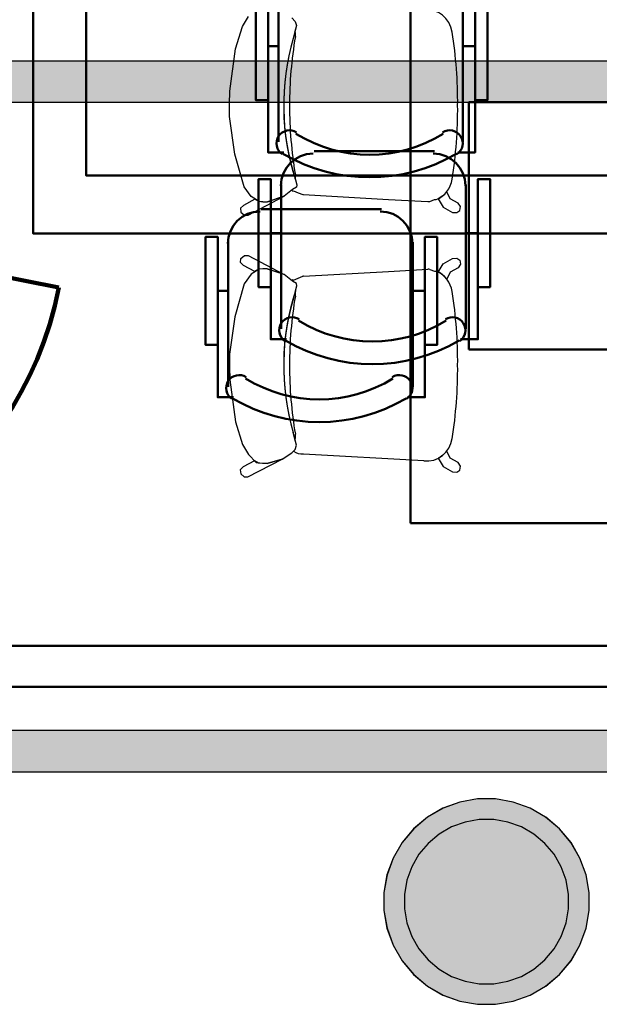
# Model space of a CAD drawing. Header units: metres. Extents: x -1 to 430, y -6 to 31.
# Tile 17 of 169: x 399.85 to 401.26, y 17.55 to 19.94. Entities that reach past the tile are written whole.
import ezdxf

# ---------------------------------------------------------------- set-up
doc = ezdxf.new("R2010")
doc.units = ezdxf.units.M
doc.linetypes.add('CONTINUA', pattern=[0])
for name, color, linetype, lineweight in [('3D P1 MURS NOUS', 7, 'CONTINUA', 25), ('3D P1 PILAR', 7, 'CONTINUA', 25), ('3D P2 MURS NOUS', 7, 'CONTINUA', 25), ('3D P2 PILAR', 7, 'CONTINUA', 25), ('3D P3 MURS NOUS', 7, 'CONTINUA', 25), ('3D P3 PILAR', 7, 'CONTINUA', 25), ('3D P4 PILAR', 7, 'CONTINUA', 25), ('3D P5 MURS NOUS', 7, 'CONTINUA', 25), ('3D P5 PILAR', 7, 'CONTINUA', 25), ('3D PA PILARS', 7, 'CONTINUA', 25), ('P1 MOBLES', 7, 'CONTINUA', 25), ('P2 MOBLES 2D', 7, 'CONTINUA', 25), ('P3 MOBLES', 7, 'CONTINUA', 25), ('P5 MOBLES', 7, 'CONTINUA', 25), ('PA MOBLES', 7, 'CONTINUA', 25)]:
    doc.layers.add(name, color=color, linetype=linetype, lineweight=lineweight)

# ---------------------------------------------------------------- blocks, each defined once
blk = doc.blocks.new('_CLOSEDFILLED')
at = {"color": 0, "linetype": 'ByBlock', "lineweight": -2}
blk.add_solid([(-1, -0.2), (0, 0), (-1, 0.2)], dxfattribs=at)
blk = doc.blocks.new('OBJETO_COMPLEJO_14')
at = {"layer": 'P1 MOBLES', "color": 202, "linetype": 'CONTINUA', "lineweight": 50, "transparency": 33554687}
for p, q in [((400.8602, 19.6241), (400.5681, 19.6241)), ((400.4877, 19.5437), (400.4877, 19.1923)), ((400.9364, 19.1923), (400.9364, 19.5437)), ((400.4623, 19.4252), (400.4877, 19.4252)), ((400.9661, 19.4252), (400.9364, 19.4252))]:
    blk.add_line(p, q, dxfattribs=at)
blk.add_lwpolyline([(401.4148, 20.3649), (400.0136, 20.3649), (400.0136, 19.5649), (401.4148, 19.5649), (401.4148, 20.3649)], close=True, dxfattribs=at)
for points in [[(400.4871, 19.5403), (400.4887, 19.5561), (400.4932, 19.5708), (400.5004, 19.5841), (400.51, 19.5957), (400.5216, 19.6052), (400.5349, 19.6124), (400.5496, 19.617), (400.5654, 19.6186)], [(400.8575, 19.6186), (400.8733, 19.617), (400.888, 19.6124), (400.9013, 19.6052), (400.9128, 19.5957), (400.9224, 19.5841), (400.9296, 19.5708), (400.9342, 19.5561), (400.9358, 19.5403)], [(400.4623, 19.2939), (400.4327, 19.2939), (400.4327, 19.5564), (400.4623, 19.5564), (400.4623, 19.1669), (400.5004, 19.1669)], [(400.9661, 19.2939), (400.9957, 19.2939), (400.9957, 19.5564), (400.9661, 19.5564), (400.9661, 19.1669), (400.9237, 19.1669)], [(400.4969, 19.1625), (400.492, 19.1666), (400.4881, 19.1714), (400.4852, 19.1768), (400.4835, 19.1826), (400.4828, 19.1886), (400.4833, 19.1947), (400.4851, 19.2007), (400.488, 19.2063), (400.492, 19.2113), (400.4968, 19.2152), (400.5022, 19.2181), (400.5079, 19.22), (400.514, 19.2207), (400.52, 19.2202), (400.526, 19.2185), (400.5317, 19.2156)], [(400.8869, 19.2156), (400.8926, 19.2185), (400.8986, 19.2202), (400.9046, 19.2207), (400.9107, 19.22), (400.9164, 19.2181), (400.9218, 19.2152), (400.9266, 19.2113), (400.9306, 19.2063), (400.9335, 19.2007), (400.9353, 19.1947), (400.9358, 19.1886), (400.9352, 19.1826), (400.9334, 19.1768), (400.9305, 19.1714), (400.9266, 19.1666), (400.9217, 19.1625)]]:
    blk.add_lwpolyline(points, dxfattribs=at)
for centre, radius, start, end in [((400.7094, 19.5019), 0.3405, 238.2351, 301.7419), ((400.7094, 19.5231), 0.4167, 239.5542, 300.4262)]:
    blk.add_arc(centre, radius, start, end, dxfattribs=at)
blk = doc.blocks.new('OBJETO_COMPLEJO_30')
at = {"layer": 'P2 MOBLES 2D', "color": 202, "linetype": 'CONTINUA', "lineweight": 50, "transparency": 33554687}
for p, q in [((400.8536, 20.0786), (400.5615, 20.0786)), ((400.4811, 19.9982), (400.4811, 19.6468)), ((400.9298, 19.6468), (400.9298, 19.9982)), ((400.4557, 19.8796), (400.4811, 19.8796)), ((400.9594, 19.8796), (400.9298, 19.8796))]:
    blk.add_line(p, q, dxfattribs=at)
blk.add_lwpolyline([(401.4082, 20.8194), (400.007, 20.8194), (400.007, 20.0193), (401.4082, 20.0193), (401.4082, 20.8194)], close=True, dxfattribs=at)
for points in [[(400.4804, 19.9947), (400.482, 20.0105), (400.4866, 20.0252), (400.4938, 20.0385), (400.5034, 20.0501), (400.515, 20.0597), (400.5283, 20.0669), (400.543, 20.0715), (400.5588, 20.0731)], [(400.8509, 20.0731), (400.8666, 20.0715), (400.8813, 20.0669), (400.8946, 20.0597), (400.9062, 20.0501), (400.9158, 20.0385), (400.923, 20.0252), (400.9276, 20.0105), (400.9292, 19.9947)], [(400.4557, 19.7484), (400.4261, 19.7484), (400.4261, 20.0109), (400.4557, 20.0109), (400.4557, 19.6214), (400.4938, 19.6214)], [(400.9594, 19.7484), (400.9891, 19.7484), (400.9891, 20.0109), (400.9594, 20.0109), (400.9594, 19.6214), (400.9171, 19.6214)], [(400.4903, 19.617), (400.4854, 19.6211), (400.4814, 19.6259), (400.4786, 19.6313), (400.4768, 19.6371), (400.4762, 19.6431), (400.4767, 19.6492), (400.4784, 19.6551), (400.4814, 19.6608), (400.4854, 19.6658), (400.4902, 19.6697), (400.4956, 19.6726), (400.5013, 19.6744), (400.5073, 19.6751), (400.5134, 19.6747), (400.5194, 19.673), (400.5251, 19.6701)], [(400.8803, 19.6701), (400.886, 19.673), (400.8919, 19.6747), (400.898, 19.6751), (400.904, 19.6744), (400.9098, 19.6726), (400.9152, 19.6697), (400.92, 19.6658), (400.924, 19.6608), (400.9269, 19.6551), (400.9286, 19.6492), (400.9292, 19.6431), (400.9285, 19.6371), (400.9268, 19.6313), (400.9239, 19.6259), (400.92, 19.6211), (400.9151, 19.617)]]:
    blk.add_lwpolyline(points, dxfattribs=at)
for centre, radius, start, end in [((400.7028, 19.9564), 0.3405, 238.2351, 301.7419), ((400.7028, 19.9775), 0.4167, 239.5542, 300.4262)]:
    blk.add_arc(centre, radius, start, end, dxfattribs=at)
blk = doc.blocks.new('OBJETO_COMPLEJO_87')
at = {"layer": 'P3 MOBLES', "color": 202, "linetype": 'CONTINUA', "lineweight": 50, "transparency": 33554687}
for p, q in [((402.8829, 19.3114), (402.8829, 19.286)), ((402.7644, 19.286), (403.1199, 19.286)), ((402.6839, 18.9135), (402.6839, 19.2056)), ((401.795, 18.8923), (401.795, 18.8669)), ((401.5621, 18.8669), (401.9135, 18.8669)), ((403.1199, 18.8331), (402.7644, 18.8331)), ((402.8829, 18.8077), (402.8829, 18.8331)), ((401.9939, 18.7865), (401.9939, 18.4986)), ((401.9135, 18.4182), (401.5621, 18.4182)), ((401.795, 18.3886), (401.795, 18.4182))]:
    blk.add_line(p, q, dxfattribs=at)
for points in [[(400.9441, 19.1421), (400.9441, 19.7432), (401.9431, 19.7432), (401.9431, 19.1421), (400.9441, 19.1421)], [(401.9431, 19.7432), (401.9431, 18.1431), (402.7432, 18.1431), (402.7432, 19.7432), (401.9431, 19.7432)]]:
    blk.add_lwpolyline(points, close=True, dxfattribs=at)
for points in [[(403.0141, 19.3114), (403.0141, 19.3411), (402.7517, 19.3411), (402.7517, 19.3114), (403.1453, 19.3114), (403.1453, 19.2691)], [(402.7665, 19.2818), (402.7507, 19.2802), (402.736, 19.2756), (402.7227, 19.2684), (402.7111, 19.2588), (402.7015, 19.2473), (402.6943, 19.234), (402.6898, 19.2193), (402.6882, 19.2035)], [(403.1484, 19.2677), (403.1444, 19.2726), (403.1396, 19.2765), (403.1342, 19.2794), (403.1284, 19.2812), (403.1224, 19.2818), (403.1163, 19.2813), (403.1103, 19.2795), (403.1047, 19.2766), (403.0997, 19.2726), (403.0957, 19.2678), (403.0928, 19.2624), (403.091, 19.2567), (403.0903, 19.2506), (403.0908, 19.2446), (403.0924, 19.2386), (403.0953, 19.2329)], [(401.6637, 18.8923), (401.6637, 18.9262), (401.9262, 18.9262), (401.9262, 18.8923), (401.5367, 18.8923), (401.5367, 18.8542)], [(402.6882, 18.9114), (402.6898, 18.8956), (402.6943, 18.8809), (402.7015, 18.8676), (402.7111, 18.856), (402.7227, 18.8464), (402.736, 18.8392), (402.7507, 18.8347), (402.7665, 18.8331)], [(403.0953, 18.8777), (403.0924, 18.872), (403.0908, 18.8661), (403.0903, 18.86), (403.091, 18.854), (403.0928, 18.8482), (403.0957, 18.8428), (403.0997, 18.8381), (403.1047, 18.834), (403.1103, 18.8311), (403.1163, 18.8294), (403.1224, 18.8288), (403.1284, 18.8295), (403.1342, 18.8312), (403.1396, 18.8341), (403.1444, 18.838), (403.1484, 18.8429)], [(401.5913, 18.8168), (401.5942, 18.8225), (401.5959, 18.8285), (401.5964, 18.8345), (401.5957, 18.8405), (401.5938, 18.8463), (401.5909, 18.8517), (401.587, 18.8565), (401.582, 18.8605), (401.5764, 18.8634), (401.5704, 18.8652), (401.5643, 18.8657), (401.5583, 18.865), (401.5525, 18.8633), (401.5471, 18.8604), (401.5423, 18.8565), (401.5382, 18.8516)], [(401.9943, 18.7831), (401.9927, 18.7989), (401.9881, 18.8136), (401.9809, 18.8269), (401.9714, 18.8385), (401.9598, 18.8481), (401.9465, 18.8553), (401.9318, 18.8598), (401.916, 18.8614)], [(403.0141, 18.8077), (403.0141, 18.778), (402.7517, 18.778), (402.7517, 18.8077), (403.1453, 18.8077), (403.1453, 18.8458)], [(401.916, 18.4169), (401.9318, 18.4185), (401.9465, 18.4231), (401.9598, 18.4303), (401.9714, 18.4399), (401.9809, 18.4515), (401.9881, 18.4648), (401.9927, 18.4795), (401.9943, 18.4953)], [(401.5382, 18.4268), (401.5423, 18.4219), (401.5471, 18.418), (401.5525, 18.4151), (401.5583, 18.4133), (401.5643, 18.4127), (401.5704, 18.4132), (401.5764, 18.415), (401.582, 18.4179), (401.587, 18.4219), (401.5909, 18.4267), (401.5938, 18.4321), (401.5957, 18.4378), (401.5964, 18.4438), (401.5959, 18.4499), (401.5942, 18.4559), (401.5913, 18.4616)], [(401.6637, 18.3886), (401.6637, 18.359), (401.9262, 18.359), (401.9262, 18.3886), (401.5367, 18.3886), (401.5367, 18.4309)]]:
    blk.add_lwpolyline(points, dxfattribs=at)
for centre, radius, start, end in [((402.7837, 19.0552), 0.4167, 329.5741, 30.4448), ((402.8049, 19.0552), 0.3405, 328.2582, 31.7646), ((401.8988, 18.6393), 0.4167, 149.5736, 210.4455), ((401.8776, 18.6393), 0.3405, 148.2581, 211.7651)]:
    blk.add_arc(centre, radius, start, end, dxfattribs=at)
blk = doc.blocks.new('OBJETO_COMPLEJO_201')
at = {"layer": 'P5 MOBLES', "color": 202, "linetype": 'CONTINUA', "lineweight": 50, "transparency": 33554687}
for p, q in [((400.7313, 19.4834), (400.4392, 19.4834)), ((400.3587, 19.403), (400.3587, 19.0516)), ((400.8075, 19.0516), (400.8075, 19.403)), ((400.3333, 19.2845), (400.3587, 19.2845)), ((400.8371, 19.2845), (400.8075, 19.2845))]:
    blk.add_line(p, q, dxfattribs=at)
blk.add_lwpolyline([(401.2858, 20.2242), (399.8846, 20.2242), (399.8846, 19.4242), (401.2858, 19.4242), (401.2858, 20.2242)], close=True, dxfattribs=at)
for points in [[(400.3581, 19.3996), (400.3597, 19.4154), (400.3642, 19.4301), (400.3715, 19.4434), (400.381, 19.455), (400.3926, 19.4645), (400.4059, 19.4717), (400.4206, 19.4763), (400.4364, 19.4779)], [(400.7285, 19.4779), (400.7443, 19.4763), (400.759, 19.4717), (400.7723, 19.4645), (400.7839, 19.455), (400.7934, 19.4434), (400.8007, 19.4301), (400.8052, 19.4154), (400.8068, 19.3996)], [(400.3333, 19.1532), (400.3037, 19.1532), (400.3037, 19.4157), (400.3333, 19.4157), (400.3333, 19.0262), (400.3714, 19.0262)], [(400.8371, 19.1532), (400.8667, 19.1532), (400.8667, 19.4157), (400.8371, 19.4157), (400.8371, 19.0262), (400.7948, 19.0262)], [(400.3679, 19.0218), (400.363, 19.0259), (400.3591, 19.0307), (400.3563, 19.0361), (400.3545, 19.0419), (400.3539, 19.0479), (400.3544, 19.054), (400.3561, 19.06), (400.3591, 19.0656), (400.3631, 19.0706), (400.3678, 19.0745), (400.3732, 19.0775), (400.379, 19.0793), (400.385, 19.08), (400.3911, 19.0795), (400.3971, 19.0778), (400.4027, 19.0749)], [(400.7579, 19.0749), (400.7636, 19.0778), (400.7696, 19.0795), (400.7757, 19.08), (400.7817, 19.0793), (400.7875, 19.0775), (400.7928, 19.0745), (400.7976, 19.0706), (400.8016, 19.0656), (400.8046, 19.06), (400.8063, 19.054), (400.8068, 19.0479), (400.8062, 19.0419), (400.8044, 19.0361), (400.8016, 19.0307), (400.7977, 19.0259), (400.7927, 19.0218)]]:
    blk.add_lwpolyline(points, dxfattribs=at)
for centre, radius, start, end in [((400.5804, 19.3612), 0.3405, 238.2351, 301.7419), ((400.5804, 19.3824), 0.4167, 239.5542, 300.4262)]:
    blk.add_arc(centre, radius, start, end, dxfattribs=at)

msp = doc.modelspace()

# ---------------------------------------------------------------- hatches: boundary and pattern name
at = {"layer": '3D P1 PILAR', "linetype": 'CONTINUA', "lineweight": 18, "transparency": 33554687}
msp.add_hatch(color=9, dxfattribs=at).paths.add_polyline_path([(401.0088, 18.0491), (400.9651, 18.0491), (400.9221, 18.0416), (400.8811, 18.0266), (400.8432, 18.0048), (400.8098, 17.9767), (400.7817, 17.9432), (400.7598, 17.9054), (400.7449, 17.8643), (400.7373, 17.8213), (400.7373, 17.7776), (400.7449, 17.7346), (400.7598, 17.6935), (400.7817, 17.6557), (400.8098, 17.6222), (400.8432, 17.5942), (400.8811, 17.5723), (400.9221, 17.5574), (400.9651, 17.5498), (401.0088, 17.5498), (401.0519, 17.5574), (401.0929, 17.5723), (401.1307, 17.5942), (401.1642, 17.6222), (401.1923, 17.6557), (401.2141, 17.6935), (401.2291, 17.7346), (401.2367, 17.7776), (401.2367, 17.8213), (401.2291, 17.8643), (401.2141, 17.9054), (401.1923, 17.9432), (401.1642, 17.9767), (401.1307, 18.0048), (401.0929, 18.0266), (401.0519, 18.0416)])
at = {"layer": '3D P2 MURS NOUS', "linetype": 'CONTINUA', "lineweight": 18, "true_color": 0x006e00, "transparency": 33554687}
msp.add_hatch(color=96, dxfattribs=at).paths.add_polyline_path([(404.3814, 18.1155), (404.3814, 18.2155), (399.3113, 18.2155), (399.2915, 18.1155)])
at = {"layer": '3D P2 PILAR', "linetype": 'CONTINUA', "lineweight": 18, "transparency": 33554687}
msp.add_hatch(color=9, dxfattribs=at).paths.add_polyline_path([(401.0088, 18.0491), (400.9651, 18.0491), (400.9221, 18.0416), (400.8811, 18.0266), (400.8432, 18.0048), (400.8098, 17.9767), (400.7817, 17.9432), (400.7598, 17.9054), (400.7449, 17.8643), (400.7373, 17.8213), (400.7373, 17.7776), (400.7449, 17.7346), (400.7598, 17.6935), (400.7817, 17.6557), (400.8098, 17.6222), (400.8432, 17.5942), (400.8811, 17.5723), (400.9221, 17.5574), (400.9651, 17.5498), (401.0088, 17.5498), (401.0519, 17.5574), (401.0929, 17.5723), (401.1307, 17.5942), (401.1642, 17.6222), (401.1923, 17.6557), (401.2141, 17.6935), (401.2291, 17.7346), (401.2367, 17.7776), (401.2367, 17.8213), (401.2291, 17.8643), (401.2141, 17.9054), (401.1923, 17.9432), (401.1642, 17.9767), (401.1307, 18.0048), (401.0929, 18.0266), (401.0519, 18.0416)])
at = {"layer": '3D P3 MURS NOUS', "linetype": 'CONTINUA', "lineweight": 18, "true_color": 0x006e00, "transparency": 33554687}
msp.add_hatch(color=96, dxfattribs=at).paths.add_polyline_path([(399.6093, 19.7432), (403.817, 19.7432), (403.817, 19.8432), (399.6291, 19.8432)])
at = {"layer": '3D P3 PILAR', "linetype": 'CONTINUA', "lineweight": 18, "transparency": 33554687}
msp.add_hatch(color=9, dxfattribs=at).paths.add_polyline_path([(401.0045, 17.9992), (400.9695, 17.9992), (400.9351, 17.9931), (400.9022, 17.9812), (400.872, 17.9637), (400.8452, 17.9412), (400.8227, 17.9145), (400.8053, 17.8842), (400.7933, 17.8514), (400.7872, 17.8169), (400.7872, 17.782), (400.7933, 17.7476), (400.8053, 17.7147), (400.8227, 17.6845), (400.8452, 17.6577), (400.872, 17.6352), (400.9022, 17.6177), (400.9351, 17.6058), (400.9695, 17.5997), (401.0045, 17.5997), (401.0389, 17.6058), (401.0717, 17.6177), (401.102, 17.6352), (401.1288, 17.6577), (401.1512, 17.6845), (401.1687, 17.7147), (401.1807, 17.7476), (401.1867, 17.782), (401.1867, 17.8169), (401.1807, 17.8514), (401.1687, 17.8842), (401.1512, 17.9145), (401.1288, 17.9412), (401.102, 17.9637), (401.0717, 17.9812), (401.0389, 17.9931)])
at = {"layer": '3D P4 PILAR', "linetype": 'CONTINUA', "lineweight": 18, "transparency": 33554687}
msp.add_hatch(color=9, dxfattribs=at).paths.add_polyline_path([(401.0045, 17.9992), (400.9695, 17.9992), (400.9351, 17.9931), (400.9022, 17.9812), (400.872, 17.9637), (400.8452, 17.9412), (400.8227, 17.9145), (400.8053, 17.8842), (400.7933, 17.8514), (400.7872, 17.8169), (400.7872, 17.782), (400.7933, 17.7476), (400.8053, 17.7147), (400.8227, 17.6845), (400.8452, 17.6577), (400.872, 17.6352), (400.9022, 17.6177), (400.9351, 17.6058), (400.9695, 17.5997), (401.0045, 17.5997), (401.0389, 17.6058), (401.0717, 17.6177), (401.102, 17.6352), (401.1288, 17.6577), (401.1512, 17.6845), (401.1687, 17.7147), (401.1807, 17.7476), (401.1867, 17.782), (401.1867, 17.8169), (401.1807, 17.8514), (401.1687, 17.8842), (401.1512, 17.9145), (401.1288, 17.9412), (401.102, 17.9637), (401.0717, 17.9812), (401.0389, 17.9931)])
at = {"layer": '3D P5 PILAR', "linetype": 'CONTINUA', "lineweight": 18, "transparency": 33554687}
msp.add_hatch(color=9, dxfattribs=at).paths.add_polyline_path([(401.0045, 17.9992), (400.9695, 17.9992), (400.9351, 17.9931), (400.9022, 17.9812), (400.872, 17.9637), (400.8452, 17.9412), (400.8227, 17.9145), (400.8053, 17.8842), (400.7933, 17.8514), (400.7872, 17.8169), (400.7872, 17.782), (400.7933, 17.7476), (400.8053, 17.7147), (400.8227, 17.6845), (400.8452, 17.6577), (400.872, 17.6352), (400.9022, 17.6177), (400.9351, 17.6058), (400.9695, 17.5997), (401.0045, 17.5997), (401.0389, 17.6058), (401.0717, 17.6177), (401.102, 17.6352), (401.1288, 17.6577), (401.1512, 17.6845), (401.1687, 17.7147), (401.1807, 17.7476), (401.1867, 17.782), (401.1867, 17.8169), (401.1807, 17.8514), (401.1687, 17.8842), (401.1512, 17.9145), (401.1288, 17.9412), (401.102, 17.9637), (401.0717, 17.9812), (401.0389, 17.9931)])
at = {"layer": '3D PA PILARS', "linetype": 'CONTINUA', "lineweight": 18, "transparency": 33554687}
msp.add_hatch(color=9, dxfattribs=at).paths.add_polyline_path([(401.009, 18.0492), (400.9653, 18.0492), (400.9223, 18.0416), (400.8812, 18.0267), (400.8434, 18.0049), (400.8099, 17.9768), (400.7819, 17.9433), (400.76, 17.9055), (400.7451, 17.8644), (400.7375, 17.8214), (400.7375, 17.7777), (400.7451, 17.7347), (400.76, 17.6936), (400.7819, 17.6558), (400.8099, 17.6223), (400.8434, 17.5942), (400.8812, 17.5724), (400.9223, 17.5574), (400.9653, 17.5499), (401.009, 17.5499), (401.052, 17.5574), (401.0931, 17.5724), (401.1309, 17.5942), (401.1644, 17.6223), (401.1925, 17.6558), (401.2143, 17.6936), (401.2293, 17.7347), (401.2368, 17.7777), (401.2368, 17.8214), (401.2293, 17.8644), (401.2143, 17.9055), (401.1925, 17.9433), (401.1644, 17.9768), (401.1309, 18.0049), (401.0931, 18.0267), (401.052, 18.0416)])

# ---------------------------------------------------------------- linework, layer by layer
at = {"layer": '3D P1 MURS NOUS', "color": 240, "linetype": 'CONTINUA', "lineweight": 140, "transparency": 33554687}
msp.add_line((399.0654, 19.4679), (399.9473, 19.2931), dxfattribs=at)
msp.add_arc((399.0654, 19.4679), 0.899, 258.7934, 348.7934, dxfattribs=at)
at = {"layer": '3D P1 PILAR', "color": 7, "linetype": 'CONTINUA', "lineweight": 25, "transparency": 33554687}
for p, q in [((400.9221, 18.0416), (400.8811, 18.0266)), ((400.9651, 18.0491), (400.9221, 18.0416)), ((401.0088, 18.0491), (400.9651, 18.0491)), ((401.0519, 18.0416), (401.0088, 18.0491)), ((401.0929, 18.0266), (401.0519, 18.0416)), ((400.8811, 18.0266), (400.8432, 18.0048)), ((401.1307, 18.0048), (401.0929, 18.0266)), ((400.8432, 18.0048), (400.8098, 17.9767)), ((401.1642, 17.9767), (401.1307, 18.0048)), ((400.8098, 17.9767), (400.7817, 17.9432)), ((401.1923, 17.9432), (401.1642, 17.9767)), ((400.7817, 17.9432), (400.7598, 17.9054)), ((401.2141, 17.9054), (401.1923, 17.9432)), ((400.7598, 17.9054), (400.7449, 17.8643)), ((401.2291, 17.8643), (401.2141, 17.9054)), ((400.7449, 17.8643), (400.7373, 17.8213)), ((401.2367, 17.8213), (401.2291, 17.8643)), ((400.7373, 17.8213), (400.7373, 17.7776)), ((401.2367, 17.7776), (401.2367, 17.8213)), ((400.7373, 17.7776), (400.7449, 17.7346)), ((401.2291, 17.7346), (401.2367, 17.7776)), ((400.7449, 17.7346), (400.7598, 17.6935)), ((401.2141, 17.6935), (401.2291, 17.7346)), ((400.7598, 17.6935), (400.7817, 17.6557)), ((401.1923, 17.6557), (401.2141, 17.6935)), ((400.7817, 17.6557), (400.8098, 17.6222)), ((401.1642, 17.6222), (401.1923, 17.6557)), ((400.8098, 17.6222), (400.8432, 17.5942)), ((401.1307, 17.5942), (401.1642, 17.6222)), ((400.8432, 17.5942), (400.8811, 17.5723)), ((401.0929, 17.5723), (401.1307, 17.5942)), ((400.8811, 17.5723), (400.9221, 17.5574)), ((400.9221, 17.5574), (400.9651, 17.5498)), ((401.0088, 17.5498), (401.0519, 17.5574)), ((401.0519, 17.5574), (401.0929, 17.5723)), ((400.9651, 17.5498), (401.0088, 17.5498))]:
    msp.add_line(p, q, dxfattribs=at)
at = {"layer": '3D P2 MURS NOUS', "color": 7, "linetype": 'CONTINUA', "lineweight": 25, "transparency": 33554687}
for p, q in [((404.3814, 18.2155), (399.3113, 18.2155)), ((399.2915, 18.1155), (404.3814, 18.1155))]:
    msp.add_line(p, q, dxfattribs=at)
at = {"layer": '3D P2 PILAR', "color": 7, "linetype": 'CONTINUA', "lineweight": 25, "transparency": 33554687}
for p, q in [((400.9221, 18.0416), (400.8811, 18.0266)), ((400.9651, 18.0491), (400.9221, 18.0416)), ((401.0088, 18.0491), (400.9651, 18.0491)), ((401.0519, 18.0416), (401.0088, 18.0491)), ((401.0929, 18.0266), (401.0519, 18.0416)), ((400.8811, 18.0266), (400.8432, 18.0048)), ((401.1307, 18.0048), (401.0929, 18.0266)), ((400.8432, 18.0048), (400.8098, 17.9767)), ((401.1642, 17.9767), (401.1307, 18.0048)), ((400.8098, 17.9767), (400.7817, 17.9432)), ((401.1923, 17.9432), (401.1642, 17.9767)), ((400.7817, 17.9432), (400.7598, 17.9054)), ((401.2141, 17.9054), (401.1923, 17.9432)), ((400.7598, 17.9054), (400.7449, 17.8643)), ((401.2291, 17.8643), (401.2141, 17.9054)), ((400.7449, 17.8643), (400.7373, 17.8213)), ((401.2367, 17.8213), (401.2291, 17.8643)), ((400.7373, 17.8213), (400.7373, 17.7776)), ((401.2367, 17.7776), (401.2367, 17.8213)), ((400.7373, 17.7776), (400.7449, 17.7346)), ((401.2291, 17.7346), (401.2367, 17.7776)), ((400.7449, 17.7346), (400.7598, 17.6935)), ((401.2141, 17.6935), (401.2291, 17.7346)), ((400.7598, 17.6935), (400.7817, 17.6557)), ((401.1923, 17.6557), (401.2141, 17.6935)), ((400.7817, 17.6557), (400.8098, 17.6222)), ((401.1642, 17.6222), (401.1923, 17.6557)), ((400.8098, 17.6222), (400.8432, 17.5942)), ((401.1307, 17.5942), (401.1642, 17.6222)), ((400.8432, 17.5942), (400.8811, 17.5723)), ((401.0929, 17.5723), (401.1307, 17.5942)), ((400.8811, 17.5723), (400.9221, 17.5574)), ((400.9221, 17.5574), (400.9651, 17.5498)), ((401.0088, 17.5498), (401.0519, 17.5574)), ((401.0519, 17.5574), (401.0929, 17.5723)), ((400.9651, 17.5498), (401.0088, 17.5498))]:
    msp.add_line(p, q, dxfattribs=at)
at = {"layer": '3D P3 MURS NOUS', "color": 7, "linetype": 'CONTINUA', "lineweight": 25, "transparency": 33554687}
for p, q in [((403.817, 19.8432), (399.6291, 19.8432)), ((399.6093, 19.7432), (403.817, 19.7432))]:
    msp.add_line(p, q, dxfattribs=at)
at = {"layer": '3D P3 PILAR', "color": 7, "linetype": 'CONTINUA', "lineweight": 25, "transparency": 33554687}
for p, q in [((400.9351, 17.9931), (400.9022, 17.9812)), ((400.9695, 17.9992), (400.9351, 17.9931)), ((401.0045, 17.9992), (400.9695, 17.9992)), ((401.0389, 17.9931), (401.0045, 17.9992)), ((401.0717, 17.9812), (401.0389, 17.9931)), ((400.872, 17.9637), (400.8452, 17.9412)), ((400.9022, 17.9812), (400.872, 17.9637)), ((401.102, 17.9637), (401.0717, 17.9812)), ((401.1288, 17.9412), (401.102, 17.9637)), ((400.8452, 17.9412), (400.8227, 17.9145)), ((401.1512, 17.9145), (401.1288, 17.9412)), ((400.8227, 17.9145), (400.8053, 17.8842)), ((401.1687, 17.8842), (401.1512, 17.9145)), ((400.8053, 17.8842), (400.7933, 17.8514)), ((401.1807, 17.8514), (401.1687, 17.8842)), ((400.7933, 17.8514), (400.7872, 17.8169)), ((401.1867, 17.8169), (401.1807, 17.8514)), ((400.7872, 17.8169), (400.7872, 17.782)), ((401.1867, 17.782), (401.1867, 17.8169)), ((400.7872, 17.782), (400.7933, 17.7476)), ((401.1807, 17.7476), (401.1867, 17.782)), ((400.7933, 17.7476), (400.8053, 17.7147)), ((401.1687, 17.7147), (401.1807, 17.7476)), ((400.8053, 17.7147), (400.8227, 17.6845)), ((401.1512, 17.6845), (401.1687, 17.7147)), ((400.8227, 17.6845), (400.8452, 17.6577)), ((401.1288, 17.6577), (401.1512, 17.6845)), ((400.8452, 17.6577), (400.872, 17.6352)), ((401.102, 17.6352), (401.1288, 17.6577)), ((400.872, 17.6352), (400.9022, 17.6177)), ((401.0717, 17.6177), (401.102, 17.6352)), ((400.9022, 17.6177), (400.9351, 17.6058)), ((400.9351, 17.6058), (400.9695, 17.5997)), ((400.9695, 17.5997), (401.0045, 17.5997)), ((401.0045, 17.5997), (401.0389, 17.6058)), ((401.0389, 17.6058), (401.0717, 17.6177))]:
    msp.add_line(p, q, dxfattribs=at)
at = {"layer": '3D P4 PILAR', "color": 7, "linetype": 'CONTINUA', "lineweight": 25, "transparency": 33554687}
for p, q in [((400.9351, 17.9931), (400.9022, 17.9812)), ((400.9695, 17.9992), (400.9351, 17.9931)), ((401.0045, 17.9992), (400.9695, 17.9992)), ((401.0389, 17.9931), (401.0045, 17.9992)), ((401.0717, 17.9812), (401.0389, 17.9931)), ((400.872, 17.9637), (400.8452, 17.9412)), ((400.9022, 17.9812), (400.872, 17.9637)), ((401.102, 17.9637), (401.0717, 17.9812)), ((401.1288, 17.9412), (401.102, 17.9637)), ((400.8452, 17.9412), (400.8227, 17.9145)), ((401.1512, 17.9145), (401.1288, 17.9412)), ((400.8227, 17.9145), (400.8053, 17.8842)), ((401.1687, 17.8842), (401.1512, 17.9145)), ((400.8053, 17.8842), (400.7933, 17.8514)), ((401.1807, 17.8514), (401.1687, 17.8842)), ((400.7933, 17.8514), (400.7872, 17.8169)), ((401.1867, 17.8169), (401.1807, 17.8514)), ((400.7872, 17.8169), (400.7872, 17.782)), ((401.1867, 17.782), (401.1867, 17.8169)), ((400.7872, 17.782), (400.7933, 17.7476)), ((401.1807, 17.7476), (401.1867, 17.782)), ((400.7933, 17.7476), (400.8053, 17.7147)), ((401.1687, 17.7147), (401.1807, 17.7476)), ((400.8053, 17.7147), (400.8227, 17.6845)), ((401.1512, 17.6845), (401.1687, 17.7147)), ((400.8227, 17.6845), (400.8452, 17.6577)), ((401.1288, 17.6577), (401.1512, 17.6845)), ((400.8452, 17.6577), (400.872, 17.6352)), ((401.102, 17.6352), (401.1288, 17.6577)), ((400.872, 17.6352), (400.9022, 17.6177)), ((401.0717, 17.6177), (401.102, 17.6352)), ((400.9022, 17.6177), (400.9351, 17.6058)), ((400.9351, 17.6058), (400.9695, 17.5997)), ((400.9695, 17.5997), (401.0045, 17.5997)), ((401.0045, 17.5997), (401.0389, 17.6058)), ((401.0389, 17.6058), (401.0717, 17.6177))]:
    msp.add_line(p, q, dxfattribs=at)
at = {"layer": '3D P5 MURS NOUS', "color": 4, "linetype": 'CONTINUA', "lineweight": 50, "transparency": 33554687}
for p, q in [((404.337, 18.4215), (399.3475, 18.4215)), ((399.3276, 18.3215), (404.337, 18.3215))]:
    msp.add_line(p, q, dxfattribs=at)
at = {"layer": '3D P5 PILAR', "color": 7, "linetype": 'CONTINUA', "lineweight": 25, "transparency": 33554687}
for p, q in [((400.9351, 17.9931), (400.9022, 17.9812)), ((400.9695, 17.9992), (400.9351, 17.9931)), ((401.0045, 17.9992), (400.9695, 17.9992)), ((401.0389, 17.9931), (401.0045, 17.9992)), ((401.0717, 17.9812), (401.0389, 17.9931)), ((400.872, 17.9637), (400.8452, 17.9412)), ((400.9022, 17.9812), (400.872, 17.9637)), ((401.102, 17.9637), (401.0717, 17.9812)), ((401.1288, 17.9412), (401.102, 17.9637)), ((400.8452, 17.9412), (400.8227, 17.9145)), ((401.1512, 17.9145), (401.1288, 17.9412)), ((400.8227, 17.9145), (400.8053, 17.8842)), ((401.1687, 17.8842), (401.1512, 17.9145)), ((400.8053, 17.8842), (400.7933, 17.8514)), ((401.1807, 17.8514), (401.1687, 17.8842)), ((400.7933, 17.8514), (400.7872, 17.8169)), ((401.1867, 17.8169), (401.1807, 17.8514)), ((400.7872, 17.8169), (400.7872, 17.782)), ((401.1867, 17.782), (401.1867, 17.8169)), ((400.7872, 17.782), (400.7933, 17.7476)), ((401.1807, 17.7476), (401.1867, 17.782)), ((400.7933, 17.7476), (400.8053, 17.7147)), ((401.1687, 17.7147), (401.1807, 17.7476)), ((400.8053, 17.7147), (400.8227, 17.6845)), ((401.1512, 17.6845), (401.1687, 17.7147)), ((400.8227, 17.6845), (400.8452, 17.6577)), ((401.1288, 17.6577), (401.1512, 17.6845)), ((400.8452, 17.6577), (400.872, 17.6352)), ((401.102, 17.6352), (401.1288, 17.6577)), ((400.872, 17.6352), (400.9022, 17.6177)), ((401.0717, 17.6177), (401.102, 17.6352)), ((400.9022, 17.6177), (400.9351, 17.6058)), ((400.9351, 17.6058), (400.9695, 17.5997)), ((400.9695, 17.5997), (401.0045, 17.5997)), ((401.0045, 17.5997), (401.0389, 17.6058)), ((401.0389, 17.6058), (401.0717, 17.6177))]:
    msp.add_line(p, q, dxfattribs=at)
at = {"layer": '3D PA PILARS', "color": 7, "linetype": 'CONTINUA', "lineweight": 25, "transparency": 33554687}
for p, q in [((400.9223, 18.0416), (400.8812, 18.0267)), ((400.9653, 18.0492), (400.9223, 18.0416)), ((401.009, 18.0492), (400.9653, 18.0492)), ((401.052, 18.0416), (401.009, 18.0492)), ((401.0931, 18.0267), (401.052, 18.0416)), ((400.8812, 18.0267), (400.8434, 18.0049)), ((401.1309, 18.0049), (401.0931, 18.0267)), ((400.8434, 18.0049), (400.8099, 17.9768)), ((401.1644, 17.9768), (401.1309, 18.0049)), ((400.8099, 17.9768), (400.7819, 17.9433)), ((401.1925, 17.9433), (401.1644, 17.9768)), ((400.7819, 17.9433), (400.76, 17.9055)), ((401.2143, 17.9055), (401.1925, 17.9433)), ((400.76, 17.9055), (400.7451, 17.8644)), ((401.2293, 17.8644), (401.2143, 17.9055)), ((400.7451, 17.8644), (400.7375, 17.8214)), ((401.2368, 17.8214), (401.2293, 17.8644)), ((400.7375, 17.8214), (400.7375, 17.7777)), ((401.2368, 17.7777), (401.2368, 17.8214)), ((400.7375, 17.7777), (400.7451, 17.7347)), ((401.2293, 17.7347), (401.2368, 17.7777)), ((400.7451, 17.7347), (400.76, 17.6936)), ((401.2143, 17.6936), (401.2293, 17.7347)), ((400.76, 17.6936), (400.7819, 17.6558)), ((401.1925, 17.6558), (401.2143, 17.6936)), ((400.7819, 17.6558), (400.8099, 17.6223)), ((401.1644, 17.6223), (401.1925, 17.6558)), ((400.8099, 17.6223), (400.8434, 17.5942)), ((401.1309, 17.5942), (401.1644, 17.6223)), ((400.8434, 17.5942), (400.8812, 17.5724)), ((401.0931, 17.5724), (401.1309, 17.5942)), ((400.8812, 17.5724), (400.9223, 17.5574)), ((400.9223, 17.5574), (400.9653, 17.5499)), ((401.009, 17.5499), (401.052, 17.5574)), ((401.052, 17.5574), (401.0931, 17.5724)), ((400.9653, 17.5499), (401.009, 17.5499))]:
    msp.add_line(p, q, dxfattribs=at)
at = {"layer": 'PA MOBLES', "color": 180, "transparency": 33554687}
for p, q in [((400.394, 19.9278), (400.4081, 19.9523)), ((400.5134, 19.9485), (400.5218, 19.9401)), ((400.3762, 19.8733), (400.394, 19.9278)), ((400.5246, 19.9297), (400.5171, 19.8987)), ((400.5177, 19.9441), (400.5218, 19.9401)), ((400.5246, 19.9297), (400.5212, 19.9154)), ((400.5218, 19.9401), (400.5246, 19.9297)), ((400.5218, 19.9401), (400.5246, 19.9297)), ((400.5212, 19.9154), (400.5171, 19.8987)), ((400.363, 19.7707), (400.3762, 19.8733)), ((400.3621, 19.7388), (400.363, 19.7707)), ((400.3621, 19.7087), (400.3621, 19.7388)), ((400.3752, 19.6174), (400.3621, 19.7087)), ((400.3978, 19.5375), (400.3752, 19.6174)), ((400.5228, 19.5544), (400.5256, 19.5422)), ((400.5228, 19.5544), (400.5256, 19.5422)), ((400.5256, 19.5422), (400.5246, 19.5365)), ((400.5256, 19.5422), (400.5246, 19.5365)), ((400.4147, 19.514), (400.3978, 19.5375)), ((400.4073, 19.4686), (400.4946, 19.5149)), ((400.4946, 19.5149), (400.4523, 19.5008)), ((400.4946, 19.5149), (400.4539, 19.5007)), ((400.5152, 19.5309), (400.4946, 19.5149)), ((400.5152, 19.5309), (400.5136, 19.5296)), ((400.5246, 19.5365), (400.5152, 19.5309)), ((400.5246, 19.5365), (400.5152, 19.5309)), ((400.516, 19.5275), (400.5175, 19.5282)), ((400.5175, 19.5282), (400.529, 19.5232)), ((400.529, 19.5232), (400.5401, 19.5191)), ((400.5419, 19.5191), (400.7487, 19.5071)), ((400.8807, 19.5161), (400.8744, 19.5116)), ((400.8904, 19.5257), (400.8807, 19.5161)), ((400.8984, 19.5087), (400.8904, 19.5257)), ((400.3958, 19.4925), (400.3889, 19.4856)), ((400.4239, 19.5074), (400.3958, 19.4925)), ((400.4344, 19.5017), (400.4147, 19.514)), ((400.4332, 19.5019), (400.4239, 19.5074)), ((400.4432, 19.5007), (400.4332, 19.5019)), ((400.4523, 19.5008), (400.4344, 19.5017)), ((400.4539, 19.5007), (400.4432, 19.5007)), ((400.7487, 19.5071), (400.8445, 19.5019)), ((400.8488, 19.5023), (400.8605, 19.5067)), ((400.8605, 19.5067), (400.8648, 19.5066)), ((400.8744, 19.5116), (400.8696, 19.5087)), ((400.8696, 19.5087), (400.882, 19.4886)), ((400.918, 19.4982), (400.8984, 19.5087)), ((400.9237, 19.4897), (400.918, 19.4982)), ((400.3889, 19.4856), (400.3899, 19.4759)), ((400.3899, 19.4759), (400.3983, 19.4686)), ((400.3983, 19.4686), (400.4073, 19.4686)), ((400.882, 19.4886), (400.9041, 19.4755)), ((400.9041, 19.4755), (400.9149, 19.4752)), ((400.9149, 19.4752), (400.9223, 19.48)), ((400.9223, 19.48), (400.9237, 19.4897)), ((400.3899, 19.3633), (400.3983, 19.3706)), ((400.3983, 19.3706), (400.4073, 19.3706)), ((400.4073, 19.3706), (400.4946, 19.3243)), ((400.3889, 19.3536), (400.3899, 19.3633)), ((400.3958, 19.3467), (400.3889, 19.3536)), ((400.4239, 19.3318), (400.3958, 19.3467)), ((400.8696, 19.3305), (400.882, 19.3506)), ((400.882, 19.3506), (400.9041, 19.3637)), ((400.9041, 19.3637), (400.9149, 19.364)), ((400.9149, 19.364), (400.9223, 19.3591)), ((400.9237, 19.3495), (400.918, 19.341)), ((400.9223, 19.3591), (400.9237, 19.3495)), ((400.4147, 19.3252), (400.3978, 19.3017)), ((400.4344, 19.3374), (400.4147, 19.3252)), ((400.4332, 19.3373), (400.4239, 19.3318)), ((400.4432, 19.3385), (400.4332, 19.3373)), ((400.4523, 19.3384), (400.4344, 19.3374)), ((400.4539, 19.3385), (400.4432, 19.3385)), ((400.4946, 19.3243), (400.4523, 19.3384)), ((400.4946, 19.3243), (400.4539, 19.3385)), ((400.5152, 19.3083), (400.4946, 19.3243)), ((400.5419, 19.3201), (400.7487, 19.3321)), ((400.7487, 19.3321), (400.8445, 19.3372)), ((400.8488, 19.3368), (400.8605, 19.3325)), ((400.8605, 19.3325), (400.8648, 19.3326)), ((400.8744, 19.3276), (400.8696, 19.3305)), ((400.8807, 19.3231), (400.8744, 19.3276)), ((400.8904, 19.3135), (400.8807, 19.3231)), ((400.8984, 19.3305), (400.8904, 19.3135)), ((400.918, 19.341), (400.8984, 19.3305)), ((400.3978, 19.3017), (400.3752, 19.2217)), ((400.5152, 19.3083), (400.5136, 19.3096)), ((400.5246, 19.3026), (400.5152, 19.3083)), ((400.5246, 19.3026), (400.5152, 19.3083)), ((400.516, 19.3117), (400.5175, 19.311)), ((400.5175, 19.311), (400.529, 19.3159)), ((400.5256, 19.297), (400.5246, 19.3026)), ((400.5256, 19.297), (400.5246, 19.3026)), ((400.529, 19.3159), (400.5401, 19.3201)), ((400.5228, 19.2848), (400.5256, 19.297)), ((400.5228, 19.2848), (400.5256, 19.297)), ((400.3752, 19.2217), (400.3621, 19.1305)), ((400.3621, 19.1305), (400.3621, 19.1004)), ((400.3621, 19.1004), (400.363, 19.0684)), ((400.363, 19.0684), (400.3762, 18.9659)), ((400.3762, 18.9659), (400.394, 18.9114)), ((400.5212, 18.9238), (400.5171, 18.9405)), ((400.5246, 18.9095), (400.5171, 18.9405)), ((400.5246, 18.9095), (400.5212, 18.9238)), ((400.394, 18.9114), (400.4081, 18.8869)), ((400.5134, 18.8907), (400.5218, 18.8991)), ((400.5177, 18.895), (400.5218, 18.8991)), ((400.5218, 18.8991), (400.5246, 18.9095)), ((400.5218, 18.8991), (400.5246, 18.9095)), ((400.8904, 18.8945), (400.8807, 18.8849)), ((400.8984, 18.8776), (400.8904, 18.8945)), ((400.4231, 18.8715), (400.3951, 18.8566)), ((400.4065, 18.8327), (400.4899, 18.8756)), ((400.4081, 18.8869), (400.4269, 18.8672)), ((400.4324, 18.866), (400.4231, 18.8715)), ((400.4532, 18.8653), (400.4899, 18.8756)), ((400.4899, 18.8756), (400.4532, 18.8648)), ((400.4899, 18.8756), (400.5134, 18.8907)), ((400.8344, 18.871), (400.5419, 18.888)), ((400.8744, 18.8804), (400.8696, 18.8775)), ((400.8696, 18.8775), (400.882, 18.8574)), ((400.8807, 18.8849), (400.8744, 18.8804)), ((400.918, 18.8671), (400.8984, 18.8776)), ((400.3951, 18.8566), (400.3882, 18.8497)), ((400.3882, 18.8497), (400.3892, 18.84)), ((400.4269, 18.8672), (400.4532, 18.8653)), ((400.4425, 18.8648), (400.4324, 18.866)), ((400.4532, 18.8648), (400.4425, 18.8648)), ((400.882, 18.8574), (400.9041, 18.8444)), ((400.9041, 18.8444), (400.9149, 18.8441)), ((400.9149, 18.8441), (400.9223, 18.8489)), ((400.9237, 18.8586), (400.918, 18.8671)), ((400.9223, 18.8489), (400.9237, 18.8586)), ((400.3892, 18.84), (400.3975, 18.8327)), ((400.3975, 18.8327), (400.4065, 18.8327))]:
    msp.add_line(p, q, dxfattribs=at)
at = {"layer": 'PA MOBLES', "lineweight": 50, "transparency": 33554687}
msp.add_lwpolyline([(400.8019, 18.7196), (401.5019, 18.7196), (401.5019, 20.1196), (400.8019, 20.1196), (400.8019, 18.7196)], close=True, dxfattribs=at)
at = {"layer": 'PA MOBLES', "color": 180, "transparency": 33554687}
for centre, radius, start, end in [((400.8408, 19.9054), 0.0631, 7.7471, 95.8066), ((401.0715, 19.7356), 0.5778, 163.6055, 198.0151), ((401.0715, 19.7356), 0.5778, 163.6055, 198.2712), ((401.494, 19.7358), 0.9861, 170.2326, 180.0393), ((401.494, 19.7358), 0.9861, 170.2326, 180.0393), ((400.5057, 19.9078), 0.0172, 344.0881, 25.9942), ((400.5057, 19.9078), 0.0172, 344.0881, 25.9942), ((399.8692, 19.7459), 1.0477, 359.4108, 9.2262), ((401.494, 19.7345), 0.9861, 179.9607, 189.7674), ((401.494, 19.7345), 0.9861, 179.9607, 189.7674), ((399.8692, 19.7244), 1.0477, 350.7738, 0.5892), ((400.5057, 19.5625), 0.0172, 340.9011, 15.9119), ((400.5057, 19.5625), 0.0172, 340.9011, 15.9119), ((401.0715, 19.7356), 0.5778, 198.0151, 198.2712), ((400.8408, 19.5649), 0.0631, 292.3456, 352.2529), ((400.5401, 19.5579), 0.0388, 226.7948, 231.5698), ((400.5401, 19.5579), 0.0388, 269.9976, 272.5597), ((400.8408, 19.5649), 0.0631, 273.368, 277.308), ((400.8408, 19.2743), 0.0631, 82.692, 86.632), ((400.8408, 19.2743), 0.0631, 7.7471, 67.6544), ((400.5401, 19.2813), 0.0388, 128.4302, 133.2052), ((400.5401, 19.2813), 0.0388, 87.4403, 90.0024), ((401.0715, 19.1036), 0.5778, 161.7288, 196.3945), ((401.0715, 19.1036), 0.5778, 161.9849, 196.3945), ((401.0715, 19.1036), 0.5778, 161.7288, 161.9849), ((400.5057, 19.2767), 0.0172, 344.0881, 19.0989), ((400.5057, 19.2767), 0.0172, 344.0881, 19.0989), ((399.8692, 19.1148), 1.0477, 359.4108, 9.2262), ((401.494, 19.1047), 0.9861, 170.2326, 180.0393), ((401.494, 19.1047), 0.9861, 170.2326, 180.0393), ((401.494, 19.1033), 0.9861, 179.9607, 189.7674), ((401.494, 19.1033), 0.9861, 179.9607, 189.7674), ((399.8692, 19.0932), 1.0477, 350.7738, 0.5892), ((400.5057, 18.9314), 0.0172, 334.0058, 15.9119), ((400.5057, 18.9314), 0.0172, 334.0058, 15.9119), ((400.8408, 18.9338), 0.0631, 264.1934, 352.2529), ((400.5401, 18.9268), 0.0388, 234.769, 272.5597)]:
    msp.add_arc(centre, radius, start, end, dxfattribs=at)

# ---------------------------------------------------------------- block references
at = {"layer": '3D P1 PILAR', "color": 7, "linetype": 'CONTINUA', "lineweight": 25, "transparency": 33554687, "xscale": 0.0002666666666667, "yscale": 0.0002666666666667, "zscale": 0.0002666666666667}
msp.add_blockref('_CLOSEDFILLED', (400.987, 17.7995), dxfattribs=at)
at = {"layer": '3D P2 PILAR', "color": 7, "linetype": 'CONTINUA', "lineweight": 25, "transparency": 33554687, "xscale": 0.0002666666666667, "yscale": 0.0002666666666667, "zscale": 0.0002666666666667}
msp.add_blockref('_CLOSEDFILLED', (400.987, 17.7995), dxfattribs=at)
at = {"layer": '3D P3 PILAR', "color": 7, "linetype": 'CONTINUA', "lineweight": 25, "transparency": 33554687, "xscale": 0.0002666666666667, "yscale": 0.0002666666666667, "zscale": 0.0002666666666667}
msp.add_blockref('_CLOSEDFILLED', (400.987, 17.7995), dxfattribs=at)
at = {"layer": '3D P4 PILAR', "color": 7, "linetype": 'CONTINUA', "lineweight": 25, "transparency": 33554687, "xscale": 0.0002666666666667, "yscale": 0.0002666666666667, "zscale": 0.0002666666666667}
msp.add_blockref('_CLOSEDFILLED', (400.987, 17.7995), dxfattribs=at)
at = {"layer": '3D P5 PILAR', "color": 7, "linetype": 'CONTINUA', "lineweight": 25, "transparency": 33554687, "xscale": 0.0002666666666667, "yscale": 0.0002666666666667, "zscale": 0.0002666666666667}
msp.add_blockref('_CLOSEDFILLED', (400.987, 17.7995), dxfattribs=at)
at = {"layer": '3D PA PILARS', "color": 7, "linetype": 'CONTINUA', "lineweight": 25, "transparency": 33554687, "xscale": 0.0002666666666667, "yscale": 0.0002666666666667, "zscale": 0.0002666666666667}
msp.add_blockref('_CLOSEDFILLED', (400.9872, 17.7995), dxfattribs=at)
at = {"layer": 'P1 MOBLES', "color": 202, "linetype": 'CONTINUA', "lineweight": 50, "transparency": 33554687}
msp.add_blockref('OBJETO_COMPLEJO_14', (0, 0), dxfattribs=at)
at = {"layer": 'P2 MOBLES 2D', "color": 202, "linetype": 'CONTINUA', "lineweight": 50, "transparency": 33554687}
msp.add_blockref('OBJETO_COMPLEJO_30', (0, 0), dxfattribs=at)
at = {"layer": 'P3 MOBLES', "color": 202, "linetype": 'CONTINUA', "lineweight": 50, "transparency": 33554687}
msp.add_blockref('OBJETO_COMPLEJO_87', (0, 0), dxfattribs=at)
at = {"layer": 'P5 MOBLES', "color": 202, "linetype": 'CONTINUA', "lineweight": 50, "transparency": 33554687}
msp.add_blockref('OBJETO_COMPLEJO_201', (0, 0), dxfattribs=at)

doc.saveas('drawing.dxf')
